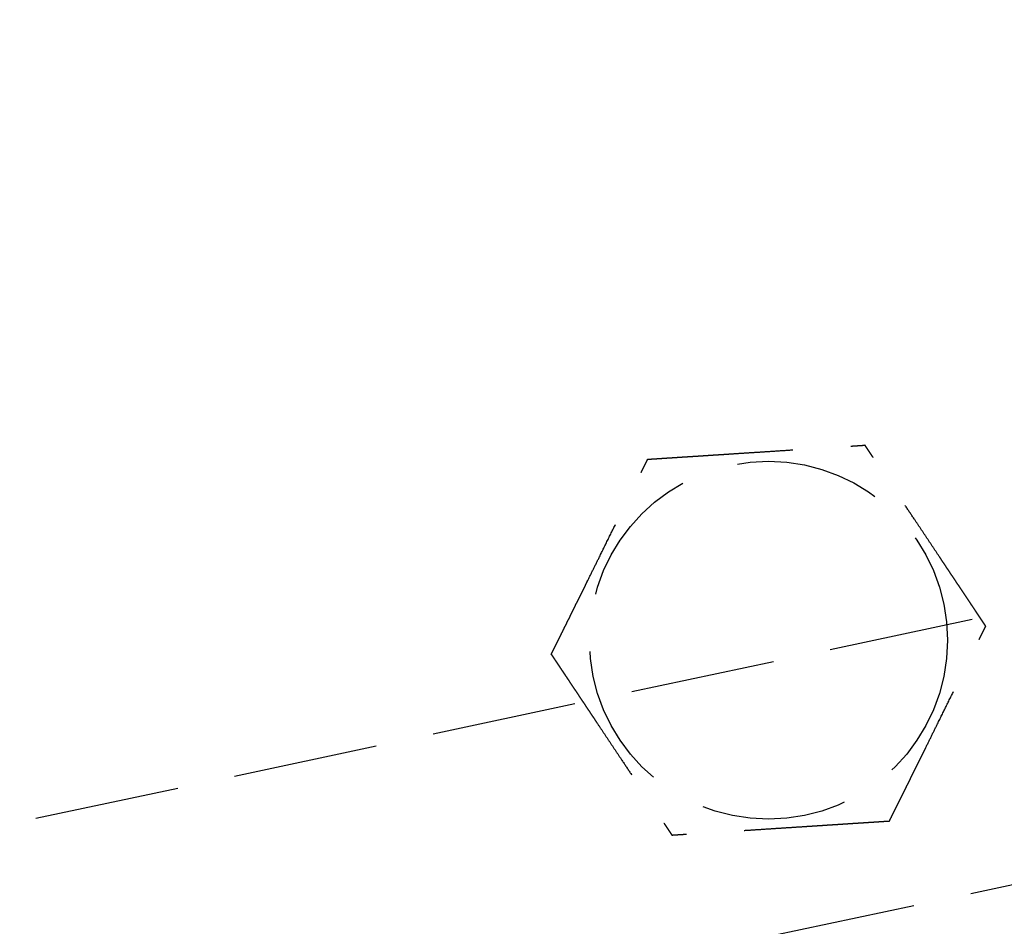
# Model space of a CAD drawing. Header units: millimetres. Extents: x 42975 to 708721, y 118172 to 172014.
# Tile 137 of 256: x 329355 to 329389, y 147304 to 147335. Entities that reach past the tile are written whole.
import ezdxf

# ---------------------------------------------------------------- set-up
doc = ezdxf.new("R2010")
doc.units = ezdxf.units.MM
doc.linetypes.add('ГТО-1 Пунктир', pattern=[7, 5, -2])
doc.layers.add('ГТО-2_Размеры_035', color=2, linetype='Continuous', lineweight=35)
doc.layers.add('ОГОС_Пунктир_025', color=151, linetype='ГТО-1 Пунктир', lineweight=25)

# ---------------------------------------------------------------- blocks, each defined once
blk = doc.blocks.new('ОГСО_Затвор_План')
at = {"layer": 'ОГОС_Пунктир_025'}
blk.add_line((-804.171, -137.499), (-1174.17, -137.499), dxfattribs=at)
blk.add_line((-804.171, -137.499), (-1174.17, -137.499), dxfattribs=at)
blk.add_lwpolyline([(-877.928, -175.75), (-1127.151, -175.809, -0.414283), (-1137.153, -165.809), (-1137.153, -138.25, -0.414214), (-1127.153, -128.25), (-877.928, -128.25)], format="xyb", dxfattribs=at)
blk.add_circle((-954.17, -127.499), 6.172, dxfattribs=at)
blk.add_circle((-954.17, -127.499), 6.172, dxfattribs=at)
for points, knots in [([(-961.597, -126.417), (-961.596, -126.416), (-961.595, -126.413), (-961.592, -126.41), (-961.588, -126.405), (-961.584, -126.4), (-961.579, -126.393), (-961.572, -126.385), (-961.564, -126.374), (-961.554, -126.362), (-961.544, -126.349), (-961.532, -126.334), (-961.519, -126.318), (-961.502, -126.296), (-961.481, -126.269), (-961.455, -126.237), (-961.428, -126.202), (-961.399, -126.166), (-961.369, -126.128), (-961.333, -126.083), (-961.291, -126.029), (-961.243, -125.968), (-961.193, -125.904), (-961.141, -125.839), (-961.089, -125.773), (-961.036, -125.706), (-960.96, -125.61), (-960.861, -125.484), (-960.739, -125.33), (-960.616, -125.173), (-960.491, -125.015), (-960.365, -124.856), (-960.239, -124.697), (-960.112, -124.536), (-959.986, -124.376), (-959.803, -124.144), (-959.565, -123.843), (-959.232, -123.421), (-958.859, -122.948), (-958.543, -122.549), (-958.326, -122.273), (-958.206, -122.122), (-958.087, -121.971), (-957.968, -121.821), (-957.851, -121.672), (-957.735, -121.525), (-957.634, -121.398), (-957.55, -121.291), (-957.482, -121.204), (-957.415, -121.119), (-957.358, -121.047), (-957.311, -120.988), (-957.275, -120.942), (-957.239, -120.897), (-957.205, -120.854), (-957.171, -120.811), (-957.14, -120.771), (-957.112, -120.736), (-957.088, -120.706), (-957.069, -120.681), (-957.05, -120.658), (-957.033, -120.636), (-957.017, -120.615), (-957.002, -120.597), (-956.99, -120.582), (-956.98, -120.568), (-956.97, -120.557), (-956.963, -120.547), (-956.956, -120.539), (-956.952, -120.533), (-956.949, -120.529), (-956.947, -120.527), (-956.946, -120.526), (-956.946, -120.526)], [0, 0, 0, 0, 0.004182, 0.008796, 0.014274, 0.021048, 0.02955, 0.040212, 0.053192, 0.068472, 0.085817, 0.104992, 0.125765, 0.147899, 0.186716, 0.228314, 0.272433, 0.318813, 0.367192, 0.417311, 0.492942, 0.57135, 0.652174, 0.735055, 0.819632, 0.905546, 0.992436, 1.187014, 1.38422, 1.583666, 1.78496, 1.987715, 2.19154, 2.396047, 2.600845, 2.805547, 3.279754, 3.752757, 4.41891, 5.086095, 5.279545, 5.47271, 5.665164, 5.856487, 6.046254, 6.234044, 6.419432, 6.531411, 6.641929, 6.750578, 6.856955, 6.916899, 6.975704, 7.033116, 7.088882, 7.142747, 7.194458, 7.243762, 7.276855, 7.308462, 7.338411, 7.366532, 7.392656, 7.416613, 7.435446, 7.452365, 7.467207, 7.479806, 7.489998, 7.497619, 7.502504, 7.504452, 7.505541, 7.505541, 7.505541, 7.505541]), ([(-961.597, -126.417), (-961.596, -126.416), (-961.595, -126.413), (-961.592, -126.41), (-961.588, -126.405), (-961.584, -126.4), (-961.579, -126.393), (-961.572, -126.385), (-961.564, -126.374), (-961.554, -126.362), (-961.544, -126.349), (-961.532, -126.334), (-961.519, -126.318), (-961.502, -126.296), (-961.481, -126.269), (-961.455, -126.237), (-961.428, -126.202), (-961.399, -126.166), (-961.369, -126.128), (-961.333, -126.083), (-961.291, -126.029), (-961.243, -125.968), (-961.193, -125.904), (-961.141, -125.839), (-961.089, -125.773), (-961.036, -125.706), (-960.96, -125.61), (-960.861, -125.484), (-960.739, -125.33), (-960.616, -125.173), (-960.491, -125.015), (-960.365, -124.856), (-960.239, -124.697), (-960.112, -124.536), (-959.986, -124.376), (-959.803, -124.144), (-959.565, -123.843), (-959.232, -123.421), (-958.859, -122.948), (-958.543, -122.549), (-958.326, -122.273), (-958.206, -122.122), (-958.087, -121.971), (-957.968, -121.821), (-957.851, -121.672), (-957.735, -121.525), (-957.634, -121.398), (-957.55, -121.291), (-957.482, -121.204), (-957.415, -121.119), (-957.358, -121.047), (-957.311, -120.988), (-957.275, -120.942), (-957.239, -120.897), (-957.205, -120.854), (-957.171, -120.811), (-957.14, -120.771), (-957.112, -120.736), (-957.088, -120.706), (-957.069, -120.681), (-957.05, -120.658), (-957.033, -120.636), (-957.017, -120.615), (-957.002, -120.597), (-956.99, -120.582), (-956.98, -120.568), (-956.97, -120.557), (-956.963, -120.547), (-956.956, -120.539), (-956.952, -120.533), (-956.949, -120.529), (-956.947, -120.527), (-956.946, -120.526), (-956.946, -120.526)], [0, 0, 0, 0, 0.004182, 0.008796, 0.014274, 0.021048, 0.02955, 0.040212, 0.053192, 0.068472, 0.085817, 0.104992, 0.125765, 0.147899, 0.186716, 0.228314, 0.272433, 0.318813, 0.367192, 0.417311, 0.492942, 0.57135, 0.652174, 0.735055, 0.819632, 0.905546, 0.992436, 1.187014, 1.38422, 1.583666, 1.78496, 1.987715, 2.19154, 2.396047, 2.600845, 2.805547, 3.279754, 3.752757, 4.41891, 5.086095, 5.279545, 5.47271, 5.665164, 5.856487, 6.046254, 6.234044, 6.419432, 6.531411, 6.641929, 6.750578, 6.856955, 6.916899, 6.975704, 7.033116, 7.088882, 7.142747, 7.194458, 7.243762, 7.276855, 7.308462, 7.338411, 7.366532, 7.392656, 7.416613, 7.435446, 7.452365, 7.467207, 7.479806, 7.489998, 7.497619, 7.502504, 7.504452, 7.505541, 7.505541, 7.505541, 7.505541]), ([(-956.946, -120.526), (-956.945, -120.526), (-956.943, -120.527), (-956.939, -120.527), (-956.934, -120.528), (-956.929, -120.529), (-956.922, -120.53), (-956.914, -120.531), (-956.905, -120.532), (-956.894, -120.534), (-956.881, -120.536), (-956.867, -120.538), (-956.851, -120.54), (-956.834, -120.542), (-956.815, -120.545), (-956.793, -120.548), (-956.767, -120.552), (-956.736, -120.557), (-956.704, -120.561), (-956.67, -120.566), (-956.636, -120.571), (-956.6, -120.577), (-956.563, -120.582), (-956.518, -120.588), (-956.466, -120.596), (-956.405, -120.605), (-956.343, -120.614), (-956.279, -120.623), (-956.215, -120.633), (-956.149, -120.642), (-956.082, -120.652), (-956.015, -120.662), (-955.916, -120.676), (-955.785, -120.695), (-955.621, -120.719), (-955.456, -120.743), (-955.289, -120.768), (-955.122, -120.792), (-954.953, -120.817), (-954.784, -120.841), (-954.614, -120.866), (-954.444, -120.891), (-954.273, -120.916), (-954.034, -120.95), (-953.727, -120.995), (-953.351, -121.05), (-952.976, -121.105), (-952.555, -121.166), (-952.087, -121.234), (-951.701, -121.291), (-951.445, -121.328), (-951.318, -121.346), (-951.192, -121.365), (-951.066, -121.383), (-950.941, -121.401), (-950.818, -121.419), (-950.695, -121.437), (-950.573, -121.455), (-950.466, -121.471), (-950.373, -121.484), (-950.294, -121.496), (-950.217, -121.507), (-950.14, -121.518), (-950.075, -121.528), (-950.019, -121.536), (-949.974, -121.542), (-949.93, -121.549), (-949.887, -121.555), (-949.845, -121.561), (-949.805, -121.567), (-949.767, -121.572), (-949.734, -121.577), (-949.705, -121.582), (-949.681, -121.585), (-949.658, -121.588), (-949.637, -121.591), (-949.617, -121.594), (-949.599, -121.597), (-949.582, -121.599), (-949.569, -121.601), (-949.557, -121.603), (-949.547, -121.605), (-949.538, -121.606), (-949.531, -121.607), (-949.526, -121.608), (-949.522, -121.608), (-949.52, -121.608), (-949.519, -121.609), (-949.519, -121.609)], [0, 0, 0, 0, 0.003646, 0.007568, 0.012043, 0.017347, 0.023757, 0.031549, 0.041, 0.052271, 0.06531, 0.079964, 0.096078, 0.113498, 0.132072, 0.151644, 0.181004, 0.211968, 0.244426, 0.278268, 0.313382, 0.349658, 0.386984, 0.425251, 0.484866, 0.546217, 0.60913, 0.673436, 0.738961, 0.805533, 0.872981, 0.941134, 1.009817, 1.173364, 1.338707, 1.50564, 1.673955, 1.843444, 2.013899, 2.185114, 2.356879, 2.528989, 2.701234, 2.873407, 3.253802, 3.633193, 4.011946, 4.390429, 4.911086, 5.431743, 5.559879, 5.687814, 5.815361, 5.942329, 6.068531, 6.193776, 6.317876, 6.440642, 6.561884, 6.6427, 6.722522, 6.801138, 6.878336, 6.9539, 7.000477, 7.046164, 7.090801, 7.134229, 7.176288, 7.216817, 7.255657, 7.292649, 7.318042, 7.342292, 7.365295, 7.386952, 7.407158, 7.425811, 7.442811, 7.456046, 7.467888, 7.478246, 7.487029, 7.494148, 7.499512, 7.503032, 7.504637, 7.505535, 7.505535, 7.505535, 7.505535]), ([(-956.946, -120.526), (-956.945, -120.526), (-956.943, -120.527), (-956.939, -120.527), (-956.934, -120.528), (-956.929, -120.529), (-956.922, -120.53), (-956.914, -120.531), (-956.905, -120.532), (-956.894, -120.534), (-956.881, -120.536), (-956.867, -120.538), (-956.851, -120.54), (-956.834, -120.542), (-956.815, -120.545), (-956.793, -120.548), (-956.767, -120.552), (-956.736, -120.557), (-956.704, -120.561), (-956.67, -120.566), (-956.636, -120.571), (-956.6, -120.577), (-956.563, -120.582), (-956.518, -120.588), (-956.466, -120.596), (-956.405, -120.605), (-956.343, -120.614), (-956.279, -120.623), (-956.215, -120.633), (-956.149, -120.642), (-956.082, -120.652), (-956.015, -120.662), (-955.916, -120.676), (-955.785, -120.695), (-955.621, -120.719), (-955.456, -120.743), (-955.289, -120.768), (-955.122, -120.792), (-954.953, -120.817), (-954.784, -120.841), (-954.614, -120.866), (-954.444, -120.891), (-954.273, -120.916), (-954.034, -120.95), (-953.727, -120.995), (-953.351, -121.05), (-952.976, -121.105), (-952.555, -121.166), (-952.087, -121.234), (-951.701, -121.291), (-951.445, -121.328), (-951.318, -121.346), (-951.192, -121.365), (-951.066, -121.383), (-950.941, -121.401), (-950.818, -121.419), (-950.695, -121.437), (-950.573, -121.455), (-950.466, -121.471), (-950.373, -121.484), (-950.294, -121.496), (-950.217, -121.507), (-950.14, -121.518), (-950.075, -121.528), (-950.019, -121.536), (-949.974, -121.542), (-949.93, -121.549), (-949.887, -121.555), (-949.845, -121.561), (-949.805, -121.567), (-949.767, -121.572), (-949.734, -121.577), (-949.705, -121.582), (-949.681, -121.585), (-949.658, -121.588), (-949.637, -121.591), (-949.617, -121.594), (-949.599, -121.597), (-949.582, -121.599), (-949.569, -121.601), (-949.557, -121.603), (-949.547, -121.605), (-949.538, -121.606), (-949.531, -121.607), (-949.526, -121.608), (-949.522, -121.608), (-949.52, -121.608), (-949.519, -121.609), (-949.519, -121.609)], [0, 0, 0, 0, 0.003646, 0.007568, 0.012043, 0.017347, 0.023757, 0.031549, 0.041, 0.052271, 0.06531, 0.079964, 0.096078, 0.113498, 0.132072, 0.151644, 0.181004, 0.211968, 0.244426, 0.278268, 0.313382, 0.349658, 0.386984, 0.425251, 0.484866, 0.546217, 0.60913, 0.673436, 0.738961, 0.805533, 0.872981, 0.941134, 1.009817, 1.173364, 1.338707, 1.50564, 1.673955, 1.843444, 2.013899, 2.185114, 2.356879, 2.528989, 2.701234, 2.873407, 3.253802, 3.633193, 4.011946, 4.390429, 4.911086, 5.431743, 5.559879, 5.687814, 5.815361, 5.942329, 6.068531, 6.193776, 6.317876, 6.440642, 6.561884, 6.6427, 6.722522, 6.801138, 6.878336, 6.9539, 7.000477, 7.046164, 7.090801, 7.134229, 7.176288, 7.216817, 7.255657, 7.292649, 7.318042, 7.342292, 7.365295, 7.386952, 7.407158, 7.425811, 7.442811, 7.456046, 7.467888, 7.478246, 7.487029, 7.494148, 7.499512, 7.503032, 7.504637, 7.505535, 7.505535, 7.505535, 7.505535]), ([(-946.743, -128.582), (-946.744, -128.581), (-946.745, -128.578), (-946.746, -128.575), (-946.748, -128.57), (-946.75, -128.565), (-946.752, -128.559), (-946.755, -128.552), (-946.759, -128.543), (-946.763, -128.533), (-946.768, -128.521), (-946.773, -128.507), (-946.779, -128.492), (-946.785, -128.476), (-946.792, -128.459), (-946.8, -128.438), (-946.81, -128.413), (-946.822, -128.384), (-946.834, -128.354), (-946.846, -128.323), (-946.859, -128.29), (-946.873, -128.257), (-946.886, -128.222), (-946.903, -128.18), (-946.923, -128.131), (-946.945, -128.074), (-946.969, -128.016), (-946.992, -127.956), (-947.017, -127.895), (-947.041, -127.833), (-947.066, -127.771), (-947.091, -127.707), (-947.128, -127.614), (-947.177, -127.491), (-947.239, -127.338), (-947.3, -127.183), (-947.362, -127.026), (-947.425, -126.869), (-947.488, -126.711), (-947.551, -126.552), (-947.615, -126.392), (-947.679, -126.232), (-947.742, -126.072), (-947.832, -125.848), (-947.947, -125.559), (-948.087, -125.207), (-948.227, -124.855), (-948.385, -124.459), (-948.56, -124.019), (-948.706, -123.652), (-948.805, -123.402), (-948.859, -123.268), (-948.912, -123.135), (-948.964, -123.003), (-949.017, -122.871), (-949.068, -122.741), (-949.119, -122.613), (-949.163, -122.503), (-949.2, -122.411), (-949.229, -122.336), (-949.258, -122.263), (-949.287, -122.192), (-949.312, -122.13), (-949.332, -122.078), (-949.349, -122.036), (-949.366, -121.994), (-949.382, -121.954), (-949.397, -121.915), (-949.412, -121.877), (-949.427, -121.841), (-949.439, -121.81), (-949.45, -121.783), (-949.459, -121.761), (-949.467, -121.739), (-949.475, -121.719), (-949.483, -121.7), (-949.489, -121.683), (-949.496, -121.668), (-949.501, -121.655), (-949.505, -121.644), (-949.509, -121.634), (-949.512, -121.626), (-949.515, -121.62), (-949.517, -121.615), (-949.518, -121.612), (-949.519, -121.61), (-949.519, -121.609), (-949.519, -121.609)], [0, 0, 0, 0, 0.00365, 0.007577, 0.012056, 0.017363, 0.023776, 0.031571, 0.041023, 0.052295, 0.065333, 0.079985, 0.096097, 0.113516, 0.132087, 0.151658, 0.181016, 0.211981, 0.24444, 0.278283, 0.313399, 0.349676, 0.387005, 0.425273, 0.484887, 0.546236, 0.609148, 0.673451, 0.738972, 0.805541, 0.872986, 0.941134, 1.009815, 1.17336, 1.338703, 1.505636, 1.673952, 1.843442, 2.013899, 2.185116, 2.356884, 2.528995, 2.701243, 2.873419, 3.253812, 3.633201, 4.011952, 4.390433, 4.91109, 5.431746, 5.575888, 5.719746, 5.863051, 6.005536, 6.146931, 6.286966, 6.425372, 6.561882, 6.642702, 6.72253, 6.801152, 6.878354, 6.953922, 7.000498, 7.046184, 7.09082, 7.134246, 7.176303, 7.21683, 7.255668, 7.292657, 7.318047, 7.342295, 7.365297, 7.386951, 7.407157, 7.42581, 7.442811, 7.456048, 7.467893, 7.478254, 7.48704, 7.494162, 7.499528, 7.503048, 7.504653, 7.505551, 7.505551, 7.505551, 7.505551]), ([(-946.743, -128.582), (-946.744, -128.581), (-946.745, -128.578), (-946.746, -128.575), (-946.748, -128.57), (-946.75, -128.565), (-946.752, -128.559), (-946.755, -128.552), (-946.759, -128.543), (-946.763, -128.533), (-946.768, -128.521), (-946.773, -128.507), (-946.779, -128.492), (-946.785, -128.476), (-946.792, -128.459), (-946.8, -128.438), (-946.81, -128.413), (-946.822, -128.384), (-946.834, -128.354), (-946.846, -128.323), (-946.859, -128.29), (-946.873, -128.257), (-946.886, -128.222), (-946.903, -128.18), (-946.923, -128.131), (-946.945, -128.074), (-946.969, -128.016), (-946.992, -127.956), (-947.017, -127.895), (-947.041, -127.833), (-947.066, -127.771), (-947.091, -127.707), (-947.128, -127.614), (-947.177, -127.491), (-947.239, -127.338), (-947.3, -127.183), (-947.362, -127.026), (-947.425, -126.869), (-947.488, -126.711), (-947.551, -126.552), (-947.615, -126.392), (-947.679, -126.232), (-947.742, -126.072), (-947.832, -125.848), (-947.947, -125.559), (-948.087, -125.207), (-948.227, -124.855), (-948.385, -124.459), (-948.56, -124.019), (-948.706, -123.652), (-948.805, -123.402), (-948.859, -123.268), (-948.912, -123.135), (-948.964, -123.003), (-949.017, -122.871), (-949.068, -122.741), (-949.119, -122.613), (-949.163, -122.503), (-949.2, -122.411), (-949.229, -122.336), (-949.258, -122.263), (-949.287, -122.192), (-949.312, -122.13), (-949.332, -122.078), (-949.349, -122.036), (-949.366, -121.994), (-949.382, -121.954), (-949.397, -121.915), (-949.412, -121.877), (-949.427, -121.841), (-949.439, -121.81), (-949.45, -121.783), (-949.459, -121.761), (-949.467, -121.739), (-949.475, -121.719), (-949.483, -121.7), (-949.489, -121.683), (-949.496, -121.668), (-949.501, -121.655), (-949.505, -121.644), (-949.509, -121.634), (-949.512, -121.626), (-949.515, -121.62), (-949.517, -121.615), (-949.518, -121.612), (-949.519, -121.61), (-949.519, -121.609), (-949.519, -121.609)], [0, 0, 0, 0, 0.00365, 0.007577, 0.012056, 0.017363, 0.023776, 0.031571, 0.041023, 0.052295, 0.065333, 0.079985, 0.096097, 0.113516, 0.132087, 0.151658, 0.181016, 0.211981, 0.24444, 0.278283, 0.313399, 0.349676, 0.387005, 0.425273, 0.484887, 0.546236, 0.609148, 0.673451, 0.738972, 0.805541, 0.872986, 0.941134, 1.009815, 1.17336, 1.338703, 1.505636, 1.673952, 1.843442, 2.013899, 2.185116, 2.356884, 2.528995, 2.701243, 2.873419, 3.253812, 3.633201, 4.011952, 4.390433, 4.91109, 5.431746, 5.575888, 5.719746, 5.863051, 6.005536, 6.146931, 6.286966, 6.425372, 6.561882, 6.642702, 6.72253, 6.801152, 6.878354, 6.953922, 7.000498, 7.046184, 7.09082, 7.134246, 7.176303, 7.21683, 7.255668, 7.292657, 7.318047, 7.342295, 7.365297, 7.386951, 7.407157, 7.42581, 7.442811, 7.456048, 7.467893, 7.478254, 7.48704, 7.494162, 7.499528, 7.503048, 7.504653, 7.505551, 7.505551, 7.505551, 7.505551]), ([(-961.597, -126.417), (-961.597, -126.418), (-961.596, -126.42), (-961.594, -126.424), (-961.593, -126.428), (-961.591, -126.433), (-961.588, -126.439), (-961.585, -126.447), (-961.582, -126.455), (-961.578, -126.466), (-961.573, -126.478), (-961.568, -126.492), (-961.562, -126.506), (-961.555, -126.523), (-961.548, -126.54), (-961.54, -126.561), (-961.53, -126.585), (-961.519, -126.614), (-961.507, -126.644), (-961.494, -126.676), (-961.481, -126.708), (-961.468, -126.742), (-961.454, -126.777), (-961.437, -126.818), (-961.418, -126.868), (-961.395, -126.925), (-961.372, -126.983), (-961.348, -127.043), (-961.324, -127.104), (-961.299, -127.165), (-961.274, -127.228), (-961.249, -127.291), (-961.212, -127.384), (-961.163, -127.507), (-961.102, -127.661), (-961.04, -127.816), (-960.978, -127.972), (-960.915, -128.13), (-960.852, -128.288), (-960.789, -128.447), (-960.726, -128.607), (-960.662, -128.766), (-960.598, -128.926), (-960.509, -129.151), (-960.394, -129.44), (-960.254, -129.792), (-960.113, -130.144), (-959.956, -130.54), (-959.781, -130.98), (-959.635, -131.347), (-959.535, -131.597), (-959.482, -131.731), (-959.429, -131.864), (-959.376, -131.996), (-959.324, -132.127), (-959.272, -132.257), (-959.221, -132.386), (-959.177, -132.496), (-959.141, -132.588), (-959.111, -132.662), (-959.082, -132.735), (-959.053, -132.807), (-959.029, -132.869), (-959.008, -132.921), (-958.991, -132.963), (-958.975, -133.004), (-958.959, -133.045), (-958.943, -133.084), (-958.928, -133.121), (-958.914, -133.157), (-958.901, -133.189), (-958.891, -133.216), (-958.882, -133.238), (-958.873, -133.259), (-958.865, -133.279), (-958.858, -133.298), (-958.851, -133.315), (-958.845, -133.331), (-958.84, -133.344), (-958.835, -133.355), (-958.832, -133.364), (-958.828, -133.372), (-958.826, -133.379), (-958.824, -133.384), (-958.822, -133.387), (-958.822, -133.389), (-958.821, -133.39), (-958.821, -133.39)], [0, 0, 0, 0, 0.003644, 0.007565, 0.012038, 0.017341, 0.023751, 0.031543, 0.040994, 0.052267, 0.065309, 0.079965, 0.096082, 0.113506, 0.132083, 0.151658, 0.181018, 0.211981, 0.244437, 0.278276, 0.313387, 0.349658, 0.386981, 0.425244, 0.484857, 0.546206, 0.609119, 0.673425, 0.738951, 0.805524, 0.872974, 0.941128, 1.009813, 1.173363, 1.33871, 1.505645, 1.673961, 1.843451, 2.013907, 2.185122, 2.356888, 2.528998, 2.701243, 2.873417, 3.253809, 3.633199, 4.011951, 4.390433, 4.911089, 5.431745, 5.575887, 5.719746, 5.863053, 6.005539, 6.146934, 6.286969, 6.425375, 6.561882, 6.642696, 6.722517, 6.801133, 6.87833, 6.953895, 7.000474, 7.046164, 7.090804, 7.134234, 7.176294, 7.216824, 7.255665, 7.292657, 7.318047, 7.342295, 7.365296, 7.386951, 7.407155, 7.425809, 7.442809, 7.456047, 7.467892, 7.478253, 7.48704, 7.494162, 7.499528, 7.503048, 7.504653, 7.50555, 7.50555, 7.50555, 7.50555]), ([(-961.597, -126.417), (-961.597, -126.418), (-961.596, -126.42), (-961.594, -126.424), (-961.593, -126.428), (-961.591, -126.433), (-961.588, -126.439), (-961.585, -126.447), (-961.582, -126.455), (-961.578, -126.466), (-961.573, -126.478), (-961.568, -126.492), (-961.562, -126.506), (-961.555, -126.523), (-961.548, -126.54), (-961.54, -126.561), (-961.53, -126.585), (-961.519, -126.614), (-961.507, -126.644), (-961.494, -126.676), (-961.481, -126.708), (-961.468, -126.742), (-961.454, -126.777), (-961.437, -126.818), (-961.418, -126.868), (-961.395, -126.925), (-961.372, -126.983), (-961.348, -127.043), (-961.324, -127.104), (-961.299, -127.165), (-961.274, -127.228), (-961.249, -127.291), (-961.212, -127.384), (-961.163, -127.507), (-961.102, -127.661), (-961.04, -127.816), (-960.978, -127.972), (-960.915, -128.13), (-960.852, -128.288), (-960.789, -128.447), (-960.726, -128.607), (-960.662, -128.766), (-960.598, -128.926), (-960.509, -129.151), (-960.394, -129.44), (-960.254, -129.792), (-960.113, -130.144), (-959.956, -130.54), (-959.781, -130.98), (-959.635, -131.347), (-959.535, -131.597), (-959.482, -131.731), (-959.429, -131.864), (-959.376, -131.996), (-959.324, -132.127), (-959.272, -132.257), (-959.221, -132.386), (-959.177, -132.496), (-959.141, -132.588), (-959.111, -132.662), (-959.082, -132.735), (-959.053, -132.807), (-959.029, -132.869), (-959.008, -132.921), (-958.991, -132.963), (-958.975, -133.004), (-958.959, -133.045), (-958.943, -133.084), (-958.928, -133.121), (-958.914, -133.157), (-958.901, -133.189), (-958.891, -133.216), (-958.882, -133.238), (-958.873, -133.259), (-958.865, -133.279), (-958.858, -133.298), (-958.851, -133.315), (-958.845, -133.331), (-958.84, -133.344), (-958.835, -133.355), (-958.832, -133.364), (-958.828, -133.372), (-958.826, -133.379), (-958.824, -133.384), (-958.822, -133.387), (-958.822, -133.389), (-958.821, -133.39), (-958.821, -133.39)], [0, 0, 0, 0, 0.003644, 0.007565, 0.012038, 0.017341, 0.023751, 0.031543, 0.040994, 0.052267, 0.065309, 0.079965, 0.096082, 0.113506, 0.132083, 0.151658, 0.181018, 0.211981, 0.244437, 0.278276, 0.313387, 0.349658, 0.386981, 0.425244, 0.484857, 0.546206, 0.609119, 0.673425, 0.738951, 0.805524, 0.872974, 0.941128, 1.009813, 1.173363, 1.33871, 1.505645, 1.673961, 1.843451, 2.013907, 2.185122, 2.356888, 2.528998, 2.701243, 2.873417, 3.253809, 3.633199, 4.011951, 4.390433, 4.911089, 5.431745, 5.575887, 5.719746, 5.863053, 6.005539, 6.146934, 6.286969, 6.425375, 6.561882, 6.642696, 6.722517, 6.801133, 6.87833, 6.953895, 7.000474, 7.046164, 7.090804, 7.134234, 7.176294, 7.216824, 7.255665, 7.292657, 7.318047, 7.342295, 7.365296, 7.386951, 7.407155, 7.425809, 7.442809, 7.456047, 7.467892, 7.478253, 7.48704, 7.494162, 7.499528, 7.503048, 7.504653, 7.50555, 7.50555, 7.50555, 7.50555]), ([(-951.394, -134.473), (-951.393, -134.472), (-951.392, -134.469), (-951.389, -134.465), (-951.385, -134.461), (-951.381, -134.456), (-951.375, -134.449), (-951.369, -134.44), (-951.361, -134.43), (-951.351, -134.418), (-951.341, -134.405), (-951.329, -134.39), (-951.316, -134.374), (-951.299, -134.352), (-951.278, -134.325), (-951.252, -134.293), (-951.225, -134.258), (-951.196, -134.222), (-951.166, -134.184), (-951.13, -134.138), (-951.088, -134.085), (-951.04, -134.024), (-950.99, -133.96), (-950.938, -133.895), (-950.886, -133.829), (-950.833, -133.762), (-950.757, -133.666), (-950.658, -133.54), (-950.536, -133.386), (-950.412, -133.229), (-950.288, -133.071), (-950.162, -132.912), (-950.036, -132.752), (-949.909, -132.592), (-949.783, -132.431), (-949.6, -132.2), (-949.362, -131.899), (-949.029, -131.477), (-948.656, -131.004), (-948.34, -130.605), (-948.123, -130.329), (-948.003, -130.178), (-947.884, -130.027), (-947.765, -129.877), (-947.648, -129.728), (-947.532, -129.58), (-947.431, -129.454), (-947.347, -129.347), (-947.279, -129.26), (-947.211, -129.175), (-947.155, -129.103), (-947.108, -129.044), (-947.072, -128.998), (-947.036, -128.953), (-947.002, -128.909), (-946.968, -128.867), (-946.936, -128.827), (-946.909, -128.792), (-946.885, -128.762), (-946.866, -128.737), (-946.847, -128.714), (-946.83, -128.692), (-946.814, -128.671), (-946.799, -128.653), (-946.787, -128.637), (-946.777, -128.624), (-946.767, -128.613), (-946.76, -128.603), (-946.753, -128.595), (-946.749, -128.589), (-946.746, -128.585), (-946.744, -128.583), (-946.743, -128.582), (-946.743, -128.582)], [0, 0, 0, 0, 0.004182, 0.008796, 0.014274, 0.021048, 0.02955, 0.040212, 0.053192, 0.068472, 0.085817, 0.104992, 0.125765, 0.147899, 0.186716, 0.228314, 0.272433, 0.318813, 0.367192, 0.417311, 0.492942, 0.57135, 0.652174, 0.735055, 0.819632, 0.905546, 0.992436, 1.187014, 1.38422, 1.583666, 1.78496, 1.987715, 2.19154, 2.396047, 2.600846, 2.805547, 3.279754, 3.752757, 4.418911, 5.086095, 5.279541, 5.472701, 5.665151, 5.85647, 6.046234, 6.234022, 6.419409, 6.531395, 6.641919, 6.750574, 6.856955, 6.916896, 6.975697, 7.033105, 7.088867, 7.142728, 7.194437, 7.243738, 7.276834, 7.308444, 7.338396, 7.366521, 7.392651, 7.416613, 7.435451, 7.452375, 7.46722, 7.479822, 7.490013, 7.497629, 7.502504, 7.504441, 7.505517, 7.505517, 7.505517, 7.505517]), ([(-951.394, -134.473), (-951.393, -134.472), (-951.392, -134.469), (-951.389, -134.465), (-951.385, -134.461), (-951.381, -134.456), (-951.375, -134.449), (-951.369, -134.44), (-951.361, -134.43), (-951.351, -134.418), (-951.341, -134.405), (-951.329, -134.39), (-951.316, -134.374), (-951.299, -134.352), (-951.278, -134.325), (-951.252, -134.293), (-951.225, -134.258), (-951.196, -134.222), (-951.166, -134.184), (-951.13, -134.138), (-951.088, -134.085), (-951.04, -134.024), (-950.99, -133.96), (-950.938, -133.895), (-950.886, -133.829), (-950.833, -133.762), (-950.757, -133.666), (-950.658, -133.54), (-950.536, -133.386), (-950.412, -133.229), (-950.288, -133.071), (-950.162, -132.912), (-950.036, -132.752), (-949.909, -132.592), (-949.783, -132.431), (-949.6, -132.2), (-949.362, -131.899), (-949.029, -131.477), (-948.656, -131.004), (-948.34, -130.605), (-948.123, -130.329), (-948.003, -130.178), (-947.884, -130.027), (-947.765, -129.877), (-947.648, -129.728), (-947.532, -129.58), (-947.431, -129.454), (-947.347, -129.347), (-947.279, -129.26), (-947.211, -129.175), (-947.155, -129.103), (-947.108, -129.044), (-947.072, -128.998), (-947.036, -128.953), (-947.002, -128.909), (-946.968, -128.867), (-946.936, -128.827), (-946.909, -128.792), (-946.885, -128.762), (-946.866, -128.737), (-946.847, -128.714), (-946.83, -128.692), (-946.814, -128.671), (-946.799, -128.653), (-946.787, -128.637), (-946.777, -128.624), (-946.767, -128.613), (-946.76, -128.603), (-946.753, -128.595), (-946.749, -128.589), (-946.746, -128.585), (-946.744, -128.583), (-946.743, -128.582), (-946.743, -128.582)], [0, 0, 0, 0, 0.004182, 0.008796, 0.014274, 0.021048, 0.02955, 0.040212, 0.053192, 0.068472, 0.085817, 0.104992, 0.125765, 0.147899, 0.186716, 0.228314, 0.272433, 0.318813, 0.367192, 0.417311, 0.492942, 0.57135, 0.652174, 0.735055, 0.819632, 0.905546, 0.992436, 1.187014, 1.38422, 1.583666, 1.78496, 1.987715, 2.19154, 2.396047, 2.600846, 2.805547, 3.279754, 3.752757, 4.418911, 5.086095, 5.279541, 5.472701, 5.665151, 5.85647, 6.046234, 6.234022, 6.419409, 6.531395, 6.641919, 6.750574, 6.856955, 6.916896, 6.975697, 7.033105, 7.088867, 7.142728, 7.194437, 7.243738, 7.276834, 7.308444, 7.338396, 7.366521, 7.392651, 7.416613, 7.435451, 7.452375, 7.46722, 7.479822, 7.490013, 7.497629, 7.502504, 7.504441, 7.505517, 7.505517, 7.505517, 7.505517]), ([(-951.394, -134.473), (-951.395, -134.472), (-951.398, -134.472), (-951.402, -134.472), (-951.406, -134.471), (-951.412, -134.47), (-951.418, -134.469), (-951.426, -134.468), (-951.435, -134.467), (-951.447, -134.465), (-951.459, -134.463), (-951.474, -134.461), (-951.49, -134.459), (-951.507, -134.456), (-951.525, -134.454), (-951.548, -134.45), (-951.574, -134.446), (-951.604, -134.442), (-951.637, -134.437), (-951.67, -134.432), (-951.705, -134.427), (-951.741, -134.422), (-951.777, -134.417), (-951.822, -134.41), (-951.875, -134.403), (-951.935, -134.394), (-951.997, -134.385), (-952.061, -134.375), (-952.126, -134.366), (-952.192, -134.356), (-952.258, -134.347), (-952.326, -134.337), (-952.425, -134.322), (-952.556, -134.303), (-952.719, -134.279), (-952.885, -134.255), (-953.051, -134.231), (-953.219, -134.207), (-953.387, -134.182), (-953.557, -134.157), (-953.727, -134.133), (-953.897, -134.108), (-954.067, -134.083), (-954.306, -134.048), (-954.614, -134.003), (-954.989, -133.949), (-955.364, -133.894), (-955.786, -133.833), (-956.254, -133.764), (-956.64, -133.708), (-956.896, -133.671), (-957.022, -133.652), (-957.149, -133.634), (-957.274, -133.616), (-957.399, -133.597), (-957.523, -133.579), (-957.646, -133.561), (-957.767, -133.544), (-957.874, -133.528), (-957.967, -133.515), (-958.046, -133.503), (-958.124, -133.492), (-958.2, -133.481), (-958.266, -133.471), (-958.321, -133.463), (-958.366, -133.456), (-958.41, -133.45), (-958.453, -133.444), (-958.495, -133.438), (-958.535, -133.432), (-958.573, -133.426), (-958.607, -133.421), (-958.635, -133.417), (-958.659, -133.414), (-958.682, -133.41), (-958.703, -133.407), (-958.723, -133.404), (-958.742, -133.402), (-958.758, -133.399), (-958.772, -133.397), (-958.784, -133.396), (-958.794, -133.394), (-958.802, -133.393), (-958.809, -133.392), (-958.815, -133.391), (-958.818, -133.391), (-958.82, -133.39), (-958.821, -133.39), (-958.821, -133.39)], [0, 0, 0, 0, 0.003645, 0.007566, 0.01204, 0.017343, 0.023753, 0.031544, 0.040995, 0.052267, 0.065308, 0.079962, 0.096077, 0.113499, 0.132074, 0.151648, 0.181008, 0.211972, 0.244429, 0.27827, 0.313382, 0.349657, 0.386982, 0.425247, 0.484861, 0.546211, 0.609125, 0.673431, 0.738956, 0.80553, 0.872979, 0.941132, 1.009817, 1.173364, 1.338709, 1.505642, 1.673957, 1.843446, 2.013901, 2.185115, 2.35688, 2.528989, 2.701234, 2.873407, 3.2538, 3.63319, 4.011943, 4.390425, 4.911082, 5.431739, 5.559874, 5.68781, 5.815356, 5.942324, 6.068525, 6.193771, 6.317871, 6.440637, 6.56188, 6.642697, 6.722521, 6.801139, 6.878338, 6.953904, 7.00048, 7.046166, 7.090802, 7.134229, 7.176286, 7.216814, 7.255654, 7.292645, 7.318037, 7.342287, 7.365291, 7.386947, 7.407153, 7.425807, 7.442806, 7.456043, 7.467885, 7.478243, 7.487027, 7.494147, 7.499512, 7.503031, 7.504636, 7.505534, 7.505534, 7.505534, 7.505534]), ([(-951.394, -134.473), (-951.395, -134.472), (-951.398, -134.472), (-951.402, -134.472), (-951.406, -134.471), (-951.412, -134.47), (-951.418, -134.469), (-951.426, -134.468), (-951.435, -134.467), (-951.447, -134.465), (-951.459, -134.463), (-951.474, -134.461), (-951.49, -134.459), (-951.507, -134.456), (-951.525, -134.454), (-951.548, -134.45), (-951.574, -134.446), (-951.604, -134.442), (-951.637, -134.437), (-951.67, -134.432), (-951.705, -134.427), (-951.741, -134.422), (-951.777, -134.417), (-951.822, -134.41), (-951.875, -134.403), (-951.935, -134.394), (-951.997, -134.385), (-952.061, -134.375), (-952.126, -134.366), (-952.192, -134.356), (-952.258, -134.347), (-952.326, -134.337), (-952.425, -134.322), (-952.556, -134.303), (-952.719, -134.279), (-952.885, -134.255), (-953.051, -134.231), (-953.219, -134.207), (-953.387, -134.182), (-953.557, -134.157), (-953.727, -134.133), (-953.897, -134.108), (-954.067, -134.083), (-954.306, -134.048), (-954.614, -134.003), (-954.989, -133.949), (-955.364, -133.894), (-955.786, -133.833), (-956.254, -133.764), (-956.64, -133.708), (-956.896, -133.671), (-957.022, -133.652), (-957.149, -133.634), (-957.274, -133.616), (-957.399, -133.597), (-957.523, -133.579), (-957.646, -133.561), (-957.767, -133.544), (-957.874, -133.528), (-957.967, -133.515), (-958.046, -133.503), (-958.124, -133.492), (-958.2, -133.481), (-958.266, -133.471), (-958.321, -133.463), (-958.366, -133.456), (-958.41, -133.45), (-958.453, -133.444), (-958.495, -133.438), (-958.535, -133.432), (-958.573, -133.426), (-958.607, -133.421), (-958.635, -133.417), (-958.659, -133.414), (-958.682, -133.41), (-958.703, -133.407), (-958.723, -133.404), (-958.742, -133.402), (-958.758, -133.399), (-958.772, -133.397), (-958.784, -133.396), (-958.794, -133.394), (-958.802, -133.393), (-958.809, -133.392), (-958.815, -133.391), (-958.818, -133.391), (-958.82, -133.39), (-958.821, -133.39), (-958.821, -133.39)], [0, 0, 0, 0, 0.003645, 0.007566, 0.01204, 0.017343, 0.023753, 0.031544, 0.040995, 0.052267, 0.065308, 0.079962, 0.096077, 0.113499, 0.132074, 0.151648, 0.181008, 0.211972, 0.244429, 0.27827, 0.313382, 0.349657, 0.386982, 0.425247, 0.484861, 0.546211, 0.609125, 0.673431, 0.738956, 0.80553, 0.872979, 0.941132, 1.009817, 1.173364, 1.338709, 1.505642, 1.673957, 1.843446, 2.013901, 2.185115, 2.35688, 2.528989, 2.701234, 2.873407, 3.2538, 3.63319, 4.011943, 4.390425, 4.911082, 5.431739, 5.559874, 5.68781, 5.815356, 5.942324, 6.068525, 6.193771, 6.317871, 6.440637, 6.56188, 6.642697, 6.722521, 6.801139, 6.878338, 6.953904, 7.00048, 7.046166, 7.090802, 7.134229, 7.176286, 7.216814, 7.255654, 7.292645, 7.318037, 7.342287, 7.365291, 7.386947, 7.407153, 7.425807, 7.442806, 7.456043, 7.467885, 7.478243, 7.487027, 7.494147, 7.499512, 7.503031, 7.504636, 7.505534, 7.505534, 7.505534, 7.505534])]:
    blk.add_open_spline(points, degree=3, knots=knots, dxfattribs=at)
blk = doc.blocks.new('A$C1AA538EC')
at = {"layer": 'ГТО-2_Размеры_035', "rotation": 11.99999999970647}
blk.add_blockref('ОГСО_Затвор_План', (6013.364, -11100.071), dxfattribs=at)

msp = doc.modelspace()

# ---------------------------------------------------------------- block references
at = {"layer": 'ГТО-2_Размеры_035'}
msp.add_blockref('A$C1AA538EC', (324274.631, 158737.105), dxfattribs=at)

doc.saveas('drawing.dxf')
